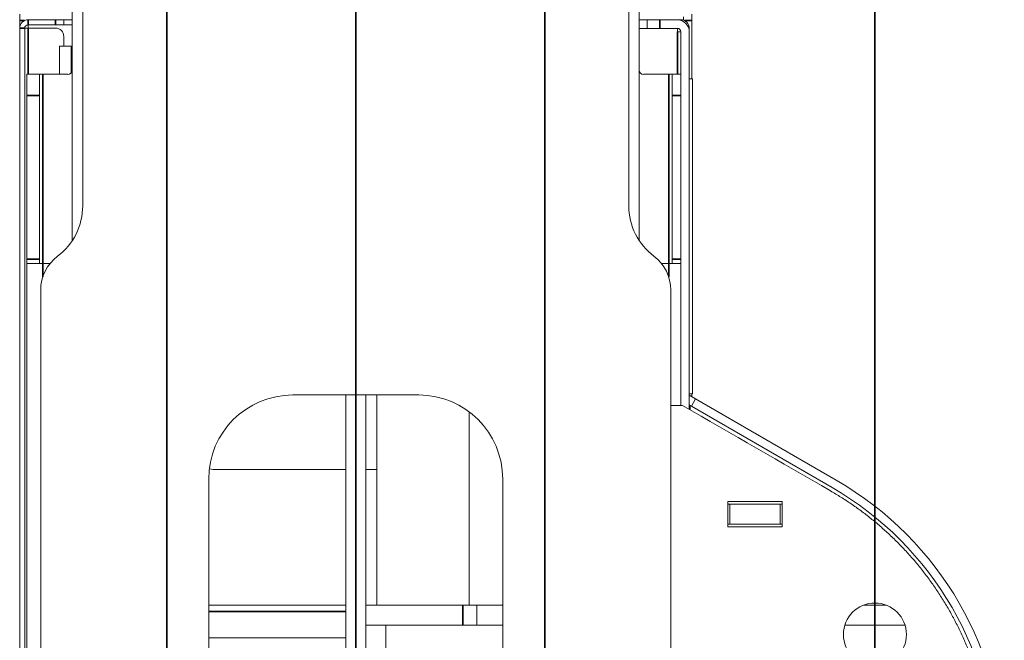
# Model space of a CAD drawing. Header units: millimetres. Extents: x 4 to 1188, y 1 to 840.
# Tile 91 of 203: x 227 to 261, y 696 to 717. Entities that reach past the tile are written whole.
import ezdxf

# ---------------------------------------------------------------- set-up
doc = ezdxf.new("R2010")
doc.units = ezdxf.units.MM
doc.layers.add('1', color=7, linetype='Continuous')
doc.styles.add('Arial Unicode MS', font='Arial Unicode MS')
doc.dimstyles.get("Standard").update_dxf_attribs({"dimtxt": 0.18, "dimasz": 0.18, "dimexe": 0.18, "dimexo": 0.0625, "dimgap": 0.09, "dimtad": 0, "dimtih": 1, "dimtoh": 1, "dimdec": 4, "dimzin": 0, "dimdsep": 46, "dimtxsty": 'Standard', "dimcen": 0.09, "dimadec": 0, "dimazin": 0, "dimtfac": 1, "dimtdec": 4, "dimtofl": 0, "dimtmove": 0, "dimatfit": 3, "dimfxl": 0, "dimtolj": 1, "dimtzin": 0, "dimarcsym": 0})

# ---------------------------------------------------------------- blocks, each defined once
blk = doc.blocks.new('_U8')
at = {"layer": '1', "color": 18, "lineweight": 35}
for p, q in [((232.289, 769.054), (232.289, 573.435)), ((245.146, 769.054), (245.146, 573.435)), ((232.289, 575.435), (245.146, 575.435))]:
    blk.add_line(p, q, dxfattribs=at)
at = {"layer": '1', "color": 18, "lineweight": 70}
for points in [[(232.289, 575.435), (235.789, 576.211), (235.789, 574.659)], [(245.146, 575.435), (241.646, 574.659), (241.646, 576.211)]]:
    blk.add_solid(points, dxfattribs=at)
at = {"layer": '1', "color": 18, "linetype": 'Continuous', "lineweight": 13, "insert": (235.347, 576.68), "char_height": 5, "attachment_point": 7, "line_spacing_factor": 1.047437, "style": 'Arial Unicode MS'}
blk.add_mtext('\\fArial Unicode MS|b0|i0;\\W1.0000;90', dxfattribs=at)
blk = doc.blocks.new('_U10')
at = {"layer": '1', "color": 18, "lineweight": 35}
for p, q in [((238.717, 599.868), (238.717, 822.725)), ((414.26, 599.868), (414.26, 822.725)), ((238.717, 820.725), (414.26, 820.725))]:
    blk.add_line(p, q, dxfattribs=at)
at = {"layer": '1', "color": 18, "lineweight": 70}
for points in [[(238.717, 820.725), (242.217, 821.501), (242.217, 819.949)], [(414.26, 820.725), (410.76, 819.949), (410.76, 821.501)]]:
    blk.add_solid(points, dxfattribs=at)
at = {"layer": '1', "color": 18, "linetype": 'Continuous', "lineweight": 13, "insert": (315.971, 823.285), "char_height": 5, "attachment_point": 7, "line_spacing_factor": 1.047437, "style": 'Arial Unicode MS'}
blk.add_mtext('\\fArial Unicode MS|b0|i0;\\W1.0000;{\\H1.21x;(}1229{\\H1.21x;)}', dxfattribs=at)

msp = doc.modelspace()

# ---------------------------------------------------------------- linework, layer by layer
at = {"layer": '1', "color": 18, "linetype": 'Continuous', "lineweight": 35}
for p, q in [((256.3742, 684.3109), (256.3742, 808.7252)), ((245.1457, 610.4109), (245.1457, 801.7252))]:
    msp.add_line(p, q, dxfattribs=at)
at = {"layer": '1', "color": 154, "linetype": 'Continuous', "lineweight": 13}
for p, q in [((229.0743, 717.9109), (229.0743, 709.5407)), ((248.36, 717.9109), (248.36, 709.5407)), ((229.4314, 710.7252), (229.4314, 717.5109)), ((248.0029, 717.5109), (248.0029, 710.7252)), ((227.2886, 717.2409), (227.2886, 717.0266)), ((227.2886, 717.0266), (227.2886, 716.7679)), ((227.5743, 717.0537), (228.5029, 717.0537)), ((228.5029, 717.0537), (228.7886, 717.0537)), ((228.7886, 717.0537), (229.0743, 717.0537)), ((228.7886, 717.0537), (228.7886, 716.8823)), ((248.36, 717.0438), (248.6314, 717.0438)), ((248.3601, 717.0537), (249.7743, 717.0537)), ((248.6314, 716.7581), (248.6314, 717.0438)), ((248.6314, 717.0438), (249.06, 717.0438)), ((249.66, 717.0438), (249.06, 717.0438)), ((249.7743, 717.0537), (249.7743, 717.0271)), ((249.86, 717.1537), (249.86, 717.0406)), ((250.1457, 717.2409), (250.1457, 717.0266)), ((250.1457, 717.0266), (250.1457, 715.0466)), ((227.2886, 660.3966), (227.2886, 716.768)), ((227.5743, 716.768), (227.46, 716.768)), ((227.46, 660.3966), (227.46, 716.768)), ((227.5743, 716.8823), (228.5029, 716.8823)), ((227.5743, 716.7674), (227.5743, 716.8821)), ((227.5743, 716.8817), (227.5743, 716.7679)), ((227.5743, 716.768), (228.5029, 716.768)), ((228.7886, 716.8823), (228.5029, 716.8823)), ((228.7886, 716.8823), (229.0743, 716.8823)), ((248.6314, 716.7581), (248.36, 716.7581)), ((248.6314, 716.7581), (249.06, 716.7581)), ((249.66, 716.7581), (249.06, 716.7581)), ((249.66, 716.6438), (249.66, 716.7581)), ((249.7743, 716.6438), (249.66, 716.6438)), ((249.7743, 703.9422), (249.7743, 716.6438)), ((250.06, 716.768), (250.06, 716.6438)), ((250.06, 703.8093), (250.06, 716.6438)), ((228.7886, 716.4823), (228.7886, 716.1536)), ((228.6457, 716.1537), (228.6457, 715.1963)), ((228.6457, 716.1537), (229.0457, 716.1537)), ((229.0457, 716.1537), (229.0743, 716.1537)), ((227.5314, 715.1966), (227.96, 715.1966)), ((227.5314, 714.4823), (227.5314, 715.1966)), ((227.96, 715.1966), (228.0743, 715.1966)), ((227.96, 715.1966), (227.96, 714.4823)), ((228.0743, 715.1966), (228.9314, 715.1966)), ((248.5029, 715.1966), (249.36, 715.1966)), ((249.4743, 715.1966), (249.36, 715.1966)), ((249.4743, 715.1966), (249.7743, 715.1966)), ((249.4743, 714.4823), (249.4743, 715.1966)), ((250.06, 715.0469), (250.1743, 715.0469)), ((250.1743, 704.3326), (250.1743, 715.0469)), ((227.5314, 708.9109), (227.5314, 714.4823)), ((227.96, 708.9109), (227.96, 714.4823)), ((249.4743, 714.4823), (249.4743, 708.9109)), ((227.5314, 708.768), (227.5314, 708.9109)), ((227.96, 708.9109), (227.96, 708.768)), ((249.4743, 708.768), (249.4743, 708.9109)), ((227.5314, 708.768), (227.5314, 668.3966)), ((228.0743, 708.768), (227.5314, 708.768)), ((228.322, 708.768), (228.0743, 708.768)), ((249.1123, 708.768), (249.36, 708.768)), ((249.36, 708.768), (249.7743, 708.768)), ((228.0029, 669.2966), (228.0029, 707.868)), ((249.4314, 707.868), (249.4314, 669.2966)), ((240.86, 704.2966), (236.5743, 704.2966)), ((238.3779, 704.2962), (238.3779, 672.8684)), ((239.0564, 704.2962), (239.0564, 672.8684)), ((239.4314, 697.1535), (239.4314, 704.2965)), ((250.1743, 704.3326), (250.06, 704.3326)), ((250.06, 704.2867), (250.2743, 704.163)), ((250.1457, 704.3322), (250.1457, 704.2371)), ((249.4385, 703.942), (249.4385, 694.3689)), ((249.8298, 703.942), (249.4385, 703.942)), ((250.06, 703.9568), (250.1314, 703.9155)), ((250.1314, 703.9155), (250.2743, 704.163)), ((254.9172, 701.1525), (250.1314, 703.9155)), ((255.06, 701.3999), (250.2743, 704.163)), ((242.5743, 697.1534), (242.5743, 703.7248)), ((238.3779, 701.7609), (234.0029, 701.7609)), ((239.4314, 701.7609), (239.0564, 701.7609)), ((233.7172, 701.4394), (233.7172, 675.7252)), ((243.7172, 675.7252), (243.7172, 701.4394)), ((251.3672, 700.6771), (253.2243, 700.6771)), ((251.3672, 699.82), (251.3672, 700.6771)), ((251.3672, 700.5823), (251.4386, 700.5823)), ((253.1529, 700.5823), (251.4386, 700.5823)), ((251.4386, 700.5823), (251.4386, 699.9037)), ((253.1529, 700.5823), (253.2243, 700.5823)), ((253.1529, 699.9037), (253.1529, 700.5823)), ((253.2243, 700.6771), (253.2243, 699.82)), ((251.3672, 699.9037), (251.4386, 699.9037)), ((251.4386, 699.9037), (253.1529, 699.9037)), ((253.1529, 699.9037), (253.2243, 699.9037)), ((253.2243, 699.82), (251.3672, 699.82)), ((233.7173, 697.1537), (238.3781, 697.1537)), ((239.0564, 697.1537), (242.3612, 697.1537)), ((242.3612, 697.1537), (242.8381, 697.1537)), ((242.8381, 697.1537), (242.8381, 696.4752)), ((242.8381, 697.1537), (243.7171, 697.1537)), ((255.9895, 697.1537), (256.7589, 697.1537)), ((255.9897, 697.1538), (256.7586, 697.1538)), ((239.735, 696.4752), (239.0564, 696.4752)), ((239.735, 696.4752), (239.735, 680.6894)), ((239.7351, 696.4752), (242.3612, 696.4752)), ((242.8381, 696.4752), (242.3612, 696.4752)), ((242.8381, 696.4752), (243.7171, 696.4752)), ((255.3522, 696.4752), (257.3962, 696.4752)), ((238.3781, 696.0466), (233.7172, 696.0466))]:
    msp.add_line(p, q, dxfattribs=at)
at = {"layer": '1', "color": 154, "linetype": 'Continuous', "lineweight": 35}
for p, q in [((227.4528, 717.0266), (227.2886, 717.0266)), ((227.5743, 716.8823), (227.5743, 717.0537)), ((228.5029, 716.8823), (228.5029, 717.0537)), ((249.06, 717.0438), (249.06, 716.7581)), ((249.8959, 717.0266), (250.1457, 717.0266)), ((227.46, 716.768), (227.2886, 716.768)), ((227.5743, 715.1958), (227.5743, 716.768)), ((249.66, 716.6438), (249.66, 715.1964)), ((229.0457, 716.1537), (229.0457, 715.2536)), ((228.0743, 708.768), (228.0743, 715.1966)), ((249.36, 715.1966), (249.36, 708.768)), ((227.96, 714.4823), (227.5314, 714.4823)), ((249.7743, 714.4823), (249.4743, 714.4823)), ((227.5314, 708.9109), (227.96, 708.9109)), ((249.4743, 708.9109), (249.7743, 708.9109)), ((228.0743, 708.3138), (228.0743, 708.768)), ((249.36, 708.768), (249.36, 708.3138)), ((250.0799, 703.7976), (250.0799, 703.9452)), ((233.7172, 696.9394), (238.3781, 696.9394)), ((242.3612, 696.4752), (242.3612, 697.1537))]:
    msp.add_line(p, q, dxfattribs=at)
at = {"layer": '1', "color": 154, "linetype": 'Continuous', "lineweight": 13}
msp.add_circle((256.3742, 696.1537), 1.0714, dxfattribs=at)
for centre, radius, start, end in [((227.5743, 716.768), 0.2857, 90, 180), ((249.66, 716.6438), 0.4, 0, 90), ((249.7743, 716.768), 0.2857, 360, 90), ((227.5743, 716.768), 0.1143, 90, 180), ((228.5029, 716.4823), 0.2857, 0, 90), ((249.66, 716.6438), 0.1143, 0, 90), ((228.9314, 715.3394), 0.1429, 270, 0), ((248.5029, 715.3394), 0.1429, 180, 270), ((227.2886, 710.7252), 2.1429, 306.8699, 0), ((250.1457, 710.7252), 2.1429, 180, 233.1301), ((229.4314, 707.868), 1.4286, 126.8699, 180), ((248.0029, 707.868), 1.4286, 0, 53.1301), ((236.5743, 701.4394), 2.8571, 90, 180), ((240.86, 701.4394), 2.8571, 0, 90), ((234.0029, 703.1894), 1.4286, 259.32234, 270), ((249.3457, 691.5025), 11.4286, 0, 60), ((249.3457, 691.5025), 11.1429, 0, 60)]:
    msp.add_arc(centre, radius, start, end, dxfattribs=at)
msp.add_open_spline([(249.8298, 703.942), (251.509, 702.9728), (253.1881, 702.0036), (254.8672, 701.0343)], degree=3, dxfattribs=at)
msp.add_rational_spline([(254.8672, 701.0343), (257.8984, 699.2844), (259.8275, 696.3658), (260.2523, 692.8949)], [0.527058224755, 0.490523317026, 0.490986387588, 0.528447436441], degree=3, dxfattribs=at)

# ---------------------------------------------------------------- dimensions: what is measured, and where the dimension line sits
at = {"layer": '1', "color": 18, "linetype": 'Continuous', "lineweight": 13}
for base, p1, p2, override, picture, middle in [((414.26, 820.7252), (238.7172, 598.868), (414.26, 598.868), {"dimtxt": 5, "dimasz": 3.5, "dimexe": 2, "dimexo": 1, "dimgap": 2.5, "dimtad": 1, "dimtih": 1, "dimtoh": 0, "dimdec": 0, "dimlfac": 7, "dimzin": 8, "dimdsep": 44, "dimlunit": 2, "dimpost": '(<>)', "dimtxsty": 'Arial Unicode MS', "dimsah": 1, "dimse1": 0, "dimse2": 0, "dimsd1": 0, "dimsd2": 0, "dimclrd": 18, "dimclre": 18, "dimclrt": 18, "dimtm": -0.1, "dimtfac": 0.4, "dimtdec": 2, "dimtofl": 1, "dimtmove": 0, "dimtzin": 8, "dimlwd": 35, "dimlwe": 35}, '_U10', (326.4886, 820.7252)), ((245.1457, 575.4353), (232.2886, 770.0537), (245.1457, 770.0537), {"dimtxt": 5, "dimasz": 3.5, "dimexe": 2, "dimexo": 1, "dimgap": 2.5, "dimtad": 1, "dimtih": 1, "dimtoh": 0, "dimdec": 2, "dimlfac": 7, "dimzin": 8, "dimdsep": 44, "dimlunit": 2, "dimtxsty": 'Arial Unicode MS', "dimsah": 1, "dimse1": 0, "dimse2": 0, "dimsd1": 0, "dimsd2": 0, "dimclrd": 18, "dimclre": 18, "dimclrt": 18, "dimtol": 0, "dimtm": -0.1, "dimtfac": 0.4, "dimtdec": 2, "dimtofl": 1, "dimtmove": 0, "dimtzin": 8, "dimlwd": 35, "dimlwe": 35}, '_U8', (238.7172, 575.4353))]:
    dim = msp.add_linear_dim(base=base, p1=p1, p2=p2, dimstyle='Standard', override=override, dxfattribs=at)
    dim.commit()
    dim.dimension.update_dxf_attribs({"geometry": picture, "text_midpoint": middle, "dimtype": 160})

doc.saveas('drawing.dxf')
